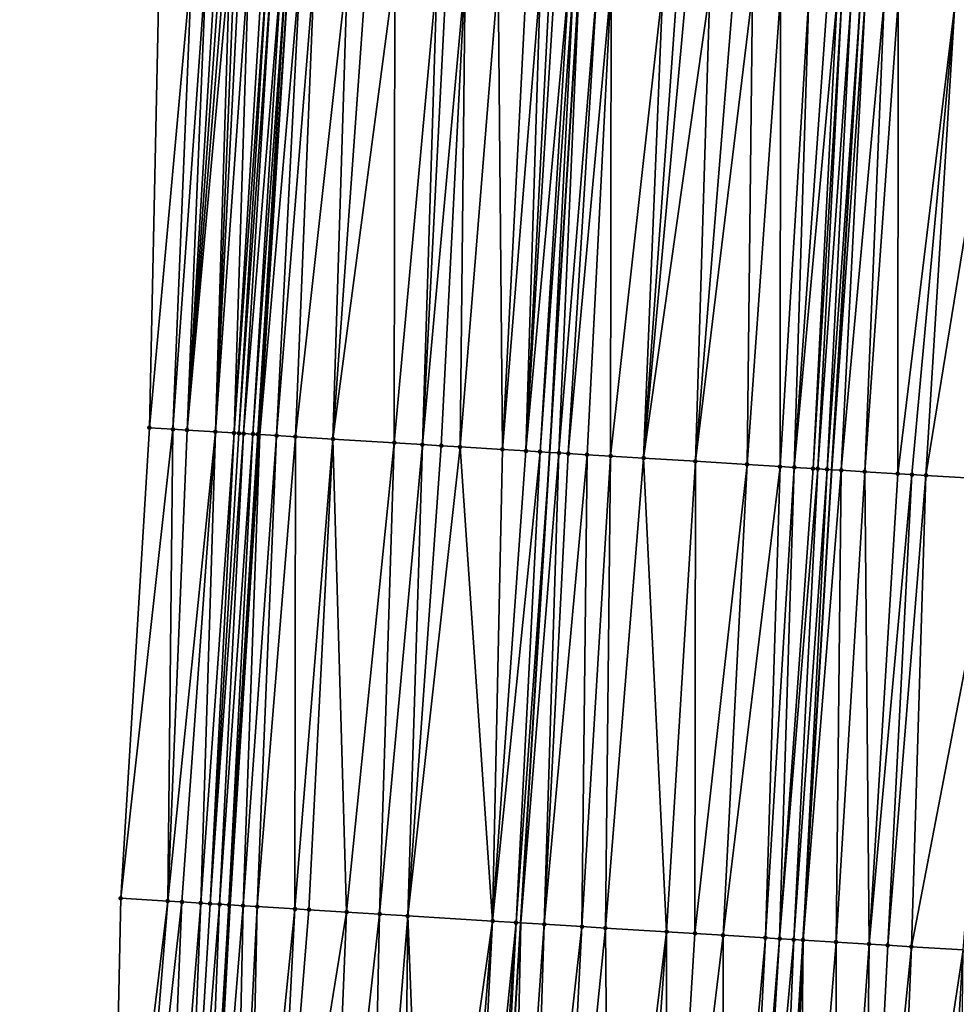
# Model space of a CAD drawing. Header units: feet. Extents: x 2004186 to 2014793, y 836912 to 864902.
# Tile 231 of 256: x 2010611 to 2010651, y 844042 to 844083. Entities that reach past the tile are written whole.
import ezdxf

# ---------------------------------------------------------------- set-up
doc = ezdxf.new("R2010")
doc.units = ezdxf.units.FT
doc.header["$LTSCALE"] = 100
doc.header["$MEASUREMENT"] = 0
for name, color, linetype, lineweight in [('EP_Travel Lane', 5, 'Continuous', 40), ('GPL_Skip Line', 2, 'Continuous', 40), ('Road Shots', 4, 'Continuous', 200), ('Road X-Section', 30, 'Continuous', 13)]:
    doc.layers.add(name, color=color, linetype=linetype, lineweight=lineweight)
doc.layers.add('I-77 SB_MM21-27-Surface-Border', color=7, linetype='Continuous')
doc.layers.add('I-77 SB_MM21-27-Surface-TIN', color=7, linetype='Continuous')

msp = doc.modelspace()

# ---------------------------------------------------------------- linework, layer by layer
at = {"layer": 'EP_Travel Lane'}
msp.add_polyline3d([(2010614.904500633, 843966.0543007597, 401.6235736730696), (2010616.145713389, 843986.0081646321, 401.9860260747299), (2010617.386939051, 844005.9622359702, 402.3611542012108), (2010618.628224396, 844025.9172667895, 402.737734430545), (2010619.872743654, 844045.870522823, 403.1127317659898), (2010621.121326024, 844065.8267363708, 403.4966030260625), (2010622.370327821, 844085.7837246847, 403.8740494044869), (2010623.619357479, 844105.7411581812, 404.2405012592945), (2010624.868321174, 844125.6975377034, 404.615767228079), (2010626.117350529, 844145.6549663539, 404.9827181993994), (2010627.366334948, 844165.6116770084, 405.3658321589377), (2010628.61212678, 844185.5718463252, 405.757747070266), (2010629.850180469, 844205.533969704, 406.1132010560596), (2010631.083499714, 844225.4923127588, 406.4814113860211), (2010632.31677012, 844245.4498654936, 406.832610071), (2010633.550075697, 844265.4079873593, 407.2102862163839), (2010634.783125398, 844285.361968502, 407.6023876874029), (2010636.015940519, 844305.3121535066, 407.9706716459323), (2010637.249070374, 844325.2674317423, 408.3152917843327)], dxfattribs=at)
at = {"layer": 'GPL_Skip Line'}
for points in [[(2010627.274241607, 843965.2923059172, 401.8982961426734), (2010628.505201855, 843985.2460401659, 402.2769665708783), (2010629.73623234, 844005.2009129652, 402.6555117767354), (2010630.96732438, 844025.1567835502, 403.0256113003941), (2010632.199209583, 844045.1123416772, 403.3918096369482), (2010633.432175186, 844065.0701367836, 403.7634412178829), (2010634.665251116, 844085.0282555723, 404.1224744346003), (2010635.89831351, 844104.986155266, 404.5040587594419), (2010637.131339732, 844124.9434695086, 404.8971024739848), (2010638.364411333, 844144.9015182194, 405.2786122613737), (2010639.597460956, 844164.8592112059, 405.6549356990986), (2010640.828914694, 844184.8187866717, 406.0414565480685), (2010642.05649527, 844204.7796168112, 406.3912374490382), (2010643.281691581, 844224.7384698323, 406.7578946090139), (2010644.506856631, 844244.6968136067, 407.1187444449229), (2010645.732096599, 844264.6563778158, 407.4383059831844), (2010646.957012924, 844284.6106697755, 407.8081529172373), (2010648.181700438, 844304.5612343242, 408.1973551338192), (2010649.406690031, 844324.5167198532, 408.5605072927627)], [(2010639.284973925, 843964.5542868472, 402.0628003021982), (2010640.506099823, 843984.5081596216, 402.4516861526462), (2010641.727304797, 844004.4633245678, 402.8542242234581), (2010642.948607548, 844024.4200872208, 403.2120461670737), (2010644.168797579, 844044.3774777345, 403.5907791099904), (2010645.387770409, 844064.3367972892, 403.9435819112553), (2010646.606563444, 844084.2952716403, 404.3233974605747), (2010647.825361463, 844104.2538276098, 404.707190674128), (2010649.044150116, 844124.2122302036, 405.1005105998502), (2010650.262992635, 844144.1715148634, 405.4593968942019), (2010651.481775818, 844164.1298278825, 405.8449393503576), (2010652.701961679, 844184.088550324, 406.2295298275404), (2010653.925345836, 844204.0475649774, 406.5820671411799), (2010655.150527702, 844224.0061826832, 406.9610314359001), (2010656.375721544, 844243.9649954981, 407.3136012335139), (2010657.600954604, 844263.9244471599, 407.6390408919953), (2010658.825855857, 844283.8784935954, 407.993448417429), (2010660.050557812, 844303.829293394, 408.3825371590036), (2010661.275551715, 844323.7848491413, 408.7435987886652)]]:
    msp.add_polyline3d(points, dxfattribs=at)
at = {"layer": 'I-77 SB_MM21-27-Surface-Border', "color": 3, "linetype": 'ByBlock', "lineweight": -2}
msp.add_polyline3d([(2010610.938647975, 843966.2995420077, 401.4839026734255), (2010611.960237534, 843986.2671053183, 401.8444700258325), (2010613.979923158, 844006.1729871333, 402.2423892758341), (2010614.80194482, 844026.1537252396, 402.6142527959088), (2010615.223473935, 844046.1574731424, 402.9557398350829), (2010616.442370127, 844066.1155402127, 403.3262718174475), (2010616.862716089, 844086.1238485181, 403.6718958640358), (2010618.0815486, 844106.0829693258, 404.0551271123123), (2010619.100689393, 844126.053239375, 404.4271268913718), (2010620.319515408, 844146.0122537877, 404.810709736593), (2010621.538323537, 844165.9709753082, 405.1887415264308), (2010622.758753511, 844185.9336617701, 405.5679001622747), (2010624.182054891, 844205.8851672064, 405.9342514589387), (2010625.80648948, 844225.819345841, 406.3115778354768), (2010627.830085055, 844245.7275909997, 406.6937347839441), (2010629.254887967, 844265.6739025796, 407.0753492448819), (2010629.681407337, 844285.6788400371, 407.411792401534), (2010633.301487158, 844305.4807496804, 407.8622279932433), (2010634.326885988, 844325.4490346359, 408.1915750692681)], dxfattribs=at)
at = {"layer": 'I-77 SB_MM21-27-Surface-TIN', "color": 128, "linetype": 'ByBlock', "lineweight": -2}
for points in [[(2010618.260054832, 844086.0375620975, 403.7228349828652), (2010616.862716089, 844086.1238485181, 403.6718958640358), (2010616.442370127, 844066.1155402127, 403.3262718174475)], [(2010618.260054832, 844086.0375620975, 403.7228349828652), (2010616.442370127, 844066.1155402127, 403.3262718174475), (2010617.440473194, 844066.0539719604, 403.3604664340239)], [(2010618.858913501, 844086.0005692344, 403.745359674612), (2010618.260054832, 844086.0375620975, 403.7228349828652), (2010617.440473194, 844066.0539719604, 403.3604664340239)], [(2010618.858913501, 844086.0005692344, 403.745359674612), (2010617.440473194, 844066.0539719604, 403.3604664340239), (2010618.039336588, 844066.0170564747, 403.3795680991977)], [(2010619.258152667, 844085.9759081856, 403.7603301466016), (2010618.858913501, 844086.0005692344, 403.745359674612), (2010618.039336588, 844066.0170564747, 403.3795680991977)], [(2010619.457770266, 844085.9635451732, 403.7695530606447), (2010619.258152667, 844085.9759081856, 403.7603301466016), (2010618.039336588, 844066.0170564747, 403.3795680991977)], [(2010619.657391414, 844085.9512402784, 403.7756674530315), (2010619.457770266, 844085.9635451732, 403.7695530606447), (2010618.039336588, 844066.0170564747, 403.3795680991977)], [(2010619.857017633, 844085.9390184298, 403.777339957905), (2010619.657391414, 844085.9512402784, 403.7756674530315), (2010618.039336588, 844066.0170564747, 403.3795680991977)], [(2010619.857017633, 844085.9390184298, 403.777339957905), (2010618.039336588, 844066.0170564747, 403.3795680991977), (2010619.237047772, 844065.9429699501, 403.4319722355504)], [(2010620.056640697, 844085.9267449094, 403.7817762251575), (2010619.857017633, 844085.9390184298, 403.777339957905), (2010619.237047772, 844065.9429699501, 403.4319722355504)], [(2010620.256259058, 844085.9143943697, 403.7903320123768), (2010620.056640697, 844085.9267449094, 403.7817762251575), (2010619.237047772, 844065.9429699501, 403.4319722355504)], [(2010620.655488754, 844085.8895782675, 403.8135958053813), (2010620.256259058, 844085.9143943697, 403.7903320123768), (2010619.237047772, 844065.9429699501, 403.4319722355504)], [(2010620.655488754, 844085.8895782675, 403.8135958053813), (2010619.237047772, 844065.9429699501, 403.4319722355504), (2010620.035519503, 844065.893539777, 403.4690842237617)], [(2010621.254327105, 844085.8522526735, 403.853917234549), (2010620.655488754, 844085.8895782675, 403.8135958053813), (2010620.035519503, 844065.893539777, 403.4690842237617)], [(2010621.453943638, 844085.8398722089, 403.8640736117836), (2010621.254327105, 844085.8522526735, 403.853917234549), (2010620.035519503, 844065.893539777, 403.4690842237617)], [(2010621.453943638, 844085.8398722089, 403.8640736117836), (2010620.035519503, 844065.893539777, 403.4690842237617), (2010620.235139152, 844065.8812103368, 403.4768005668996)], [(2010621.653567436, 844085.8276107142, 403.8678666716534), (2010621.453943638, 844085.8398722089, 403.8640736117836), (2010620.235139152, 844065.8812103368, 403.4768005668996)], [(2010621.653567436, 844085.8276107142, 403.8678666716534), (2010620.235139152, 844065.8812103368, 403.4768005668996), (2010620.434761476, 844065.8689246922, 403.4820832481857)], [(2010622.052828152, 844085.8033025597, 403.8639619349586), (2010621.653567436, 844085.8276107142, 403.8678666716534), (2010620.434761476, 844065.8689246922, 403.4820832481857)], [(2010622.052828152, 844085.8033025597, 403.8639619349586), (2010620.434761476, 844065.8689246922, 403.4820832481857), (2010620.834011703, 844065.8444447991, 403.4875698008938)], [(2010622.252450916, 844085.7910241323, 403.8686606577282), (2010622.052828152, 844085.8033025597, 403.8639619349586), (2010620.834011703, 844065.8444447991, 403.4875698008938)], [(2010622.252450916, 844085.7910241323, 403.8686606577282), (2010620.834011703, 844065.8444447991, 403.4875698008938), (2010621.033633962, 844065.8321580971, 403.4929112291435)], [(2010622.252450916, 844085.7910241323, 403.8686606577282), (2010621.033633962, 844065.8321580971, 403.4929112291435), (2010622.370327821, 844085.7837246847, 403.8740494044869)], [(2010621.033633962, 844065.8321580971, 403.4929112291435), (2010621.121326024, 844065.8267363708, 403.4966030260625), (2010622.370327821, 844085.7837246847, 403.8740494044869)], [(2010622.851304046, 844085.7539405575, 403.8960372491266), (2010622.370327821, 844085.7837246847, 403.8740494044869), (2010621.121326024, 844065.8267363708, 403.4966030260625)], [(2010622.851304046, 844085.7539405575, 403.8960372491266), (2010621.121326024, 844065.8267363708, 403.4966030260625), (2010621.832109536, 844065.7827908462, 403.5265266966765)], [(2010623.450167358, 844085.7170237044, 403.9144964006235), (2010622.851304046, 844085.7539405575, 403.8960372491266), (2010621.832109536, 844065.7827908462, 403.5265266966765)], [(2010623.450167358, 844085.7170237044, 403.9144964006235), (2010621.832109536, 844065.7827908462, 403.5265266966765), (2010622.630595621, 844065.7335957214, 403.5505773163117)], [(2010624.847530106, 844085.6311303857, 403.944409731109), (2010623.450167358, 844085.7170237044, 403.9144964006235), (2010622.630595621, 844065.7335957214, 403.5505773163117)], [(2010624.847530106, 844085.6311303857, 403.944409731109), (2010622.630595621, 844065.7335957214, 403.5505773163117), (2010624.227582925, 844065.6354532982, 403.5849071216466)], [(2010625.646024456, 844085.5820706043, 403.9603201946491), (2010624.847530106, 844085.6311303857, 403.944409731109), (2010624.227582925, 844065.6354532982, 403.5849071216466)], [(2010626.843769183, 844085.5085333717, 403.9813810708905), (2010625.646024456, 844085.5820706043, 403.9603201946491), (2010624.227582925, 844065.6354532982, 403.5849071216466)], [(2010626.843769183, 844085.5085333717, 403.9813810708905), (2010624.227582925, 844065.6354532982, 403.5849071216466), (2010626.822700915, 844065.4761949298, 403.6282973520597)], [(2010628.640384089, 844085.3981917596, 404.0148852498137), (2010626.843769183, 844085.5085333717, 403.9813810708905), (2010626.822700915, 844065.4761949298, 403.6282973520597)], [(2010628.640384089, 844085.3981917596, 404.0148852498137), (2010626.822700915, 844065.4761949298, 403.6282973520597), (2010628.020446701, 844065.40267504, 403.6492142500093)], [(2010629.039635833, 844085.3737366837, 404.0188388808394), (2010628.640384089, 844085.3981917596, 404.0148852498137), (2010628.020446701, 844065.40267504, 403.6492142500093)], [(2010629.838132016, 844085.3247069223, 404.0331436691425), (2010629.039635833, 844085.3737366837, 404.0188388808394), (2010628.020446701, 844065.40267504, 403.6492142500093)], [(2010629.838132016, 844085.3247069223, 404.0331436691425), (2010628.020446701, 844065.40267504, 403.6492142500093), (2010628.818940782, 844065.3536108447, 403.6659892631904)], [(2010629.838132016, 844085.3247069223, 404.0331436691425), (2010628.818940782, 844065.3536108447, 403.6659892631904), (2010629.617430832, 844065.3044806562, 403.6864314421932)], [(2010631.235491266, 844085.2387563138, 404.0661212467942), (2010629.838132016, 844085.3247069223, 404.0331436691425), (2010629.617430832, 844065.3044806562, 403.6864314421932)], [(2010631.235491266, 844085.2387563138, 404.0661212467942), (2010629.617430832, 844065.3044806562, 403.6864314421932), (2010631.414047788, 844065.1941726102, 403.7193744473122)], [(2010632.433233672, 844085.1651810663, 404.0892154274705), (2010631.235491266, 844085.2387563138, 404.0661212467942), (2010631.414047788, 844065.1941726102, 403.7193744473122)], [(2010633.032100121, 844085.1283155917, 404.104926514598), (2010632.433233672, 844085.1651810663, 404.0892154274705), (2010631.414047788, 844065.1941726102, 403.7193744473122)], [(2010633.032100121, 844085.1283155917, 404.104926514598), (2010631.414047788, 844065.1941726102, 403.7193744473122), (2010632.412162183, 844065.1327898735, 403.7432601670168)], [(2010633.431346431, 844085.1037715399, 404.1136391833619), (2010633.032100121, 844085.1283155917, 404.104926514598), (2010632.412162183, 844065.1327898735, 403.7432601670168)], [(2010633.630972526, 844085.0915476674, 404.1154199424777), (2010633.431346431, 844085.1037715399, 404.1136391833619), (2010632.412162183, 844065.1327898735, 403.7432601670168)], [(2010634.229859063, 844085.0550111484, 404.1135362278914), (2010633.630972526, 844085.0915476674, 404.1154199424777), (2010632.412162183, 844065.1327898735, 403.7432601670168)], [(2010634.229859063, 844085.0550111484, 404.1135362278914), (2010632.412162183, 844065.1327898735, 403.7432601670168), (2010633.01103554, 844065.096037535, 403.7532959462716)], [(2010634.429485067, 844085.0427857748, 404.1153972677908), (2010634.229859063, 844085.0550111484, 404.1135362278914), (2010633.01103554, 844065.096037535, 403.7532959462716)], [(2010634.429485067, 844085.0427857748, 404.1153972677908), (2010633.01103554, 844065.096037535, 403.7532959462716), (2010633.432175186, 844065.0701367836, 403.7634412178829)], [(2010634.429485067, 844085.0427857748, 404.1153972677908), (2010633.432175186, 844065.0701367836, 403.7634412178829), (2010634.665251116, 844085.0282555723, 404.1224744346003)], [(2010633.809526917, 844065.0469290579, 403.7725316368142), (2010634.665251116, 844085.0282555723, 404.1224744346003), (2010633.432175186, 844065.0701367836, 403.7634412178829)], [(2010635.427591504, 844084.9812727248, 404.1453581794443), (2010634.665251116, 844085.0282555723, 404.1224744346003), (2010633.809526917, 844065.0469290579, 403.7725316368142)], [(2010635.427591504, 844084.9812727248, 404.1453581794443), (2010633.809526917, 844065.0469290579, 403.7725316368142), (2010634.208770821, 844065.0223456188, 403.7837721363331)], [(2010636.02646344, 844084.9444971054, 404.1562631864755), (2010635.427591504, 844084.9812727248, 404.1453581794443), (2010634.208770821, 844065.0223456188, 403.7837721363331)], [(2010636.02646344, 844084.9444971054, 404.1562631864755), (2010634.208770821, 844065.0223456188, 403.7837721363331), (2010635.007268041, 844064.9733328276, 403.7976906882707)], [(2010636.02646344, 844084.9444971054, 404.1562631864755), (2010635.007268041, 844064.9733328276, 403.7976906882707), (2010636.005398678, 844064.912216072, 403.8067961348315)], [(2010638.222336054, 844084.809798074, 404.1884976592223), (2010636.02646344, 844084.9444971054, 404.1562631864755), (2010636.005398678, 844064.912216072, 403.8067961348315)], [(2010638.222336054, 844084.809798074, 404.1884976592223), (2010636.005398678, 844064.912216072, 403.8067961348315), (2010637.402769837, 844064.8264604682, 403.8302211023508)], [(2010638.821206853, 844084.7730038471, 404.2003979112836), (2010638.222336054, 844084.809798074, 404.1884976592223), (2010637.402769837, 844064.8264604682, 403.8302211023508)], [(2010639.220456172, 844084.748509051, 404.2064760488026), (2010638.821206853, 844084.7730038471, 404.2003979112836), (2010637.402769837, 844064.8264604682, 403.8302211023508)], [(2010640.218573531, 844084.6871748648, 404.2268700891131), (2010639.220456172, 844084.748509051, 404.2064760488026), (2010637.402769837, 844064.8264604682, 403.8302211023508)], [(2010640.218573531, 844084.6871748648, 404.2268700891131), (2010637.402769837, 844064.8264604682, 403.8302211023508), (2010639.598641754, 844064.6917500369, 403.8643436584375)], [(2010641.216695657, 844084.6259187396, 404.2430888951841), (2010640.218573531, 844084.6871748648, 404.2268700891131), (2010639.598641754, 844064.6917500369, 403.8643436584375)], [(2010642.015194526, 844084.5769329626, 404.2550410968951), (2010641.216695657, 844084.6259187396, 404.2430888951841), (2010639.598641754, 844064.6917500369, 403.8643436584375)], [(2010642.015194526, 844084.5769329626, 404.2550410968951), (2010639.598641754, 844064.6917500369, 403.8643436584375), (2010641.794509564, 844064.5569723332, 403.9022044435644)], [(2010643.212939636, 844084.5034019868, 404.2757673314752), (2010642.015194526, 844084.5769329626, 404.2550410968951), (2010641.794509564, 844064.5569723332, 403.9022044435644)], [(2010643.212939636, 844084.5034019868, 404.2757673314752), (2010641.794509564, 844064.5569723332, 403.9022044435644), (2010643.191877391, 844064.471162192, 403.9286599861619)], [(2010644.410677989, 844084.4297603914, 404.3024102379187), (2010643.212939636, 844084.5034019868, 404.2757673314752), (2010643.191877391, 844064.471162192, 403.9286599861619)], [(2010644.410677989, 844084.4297603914, 404.3024102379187), (2010643.191877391, 844064.471162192, 403.9286599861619), (2010643.790747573, 844064.4343578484, 403.941585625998)], [(2010645.209175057, 844084.3807451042, 404.3159408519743), (2010644.410677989, 844084.4297603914, 404.3024102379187), (2010643.790747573, 844064.4343578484, 403.941585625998)], [(2010645.608426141, 844084.3562792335, 404.3204718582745), (2010645.209175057, 844084.3807451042, 404.3159408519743), (2010643.790747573, 844064.4343578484, 403.941585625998)], [(2010645.608426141, 844084.3562792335, 404.3204718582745), (2010643.790747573, 844064.4343578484, 403.941585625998), (2010644.589250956, 844064.3854459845, 403.9498957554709)], [(2010645.808049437, 844084.3440095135, 404.3247048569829), (2010645.608426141, 844084.3562792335, 404.3204718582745), (2010644.589250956, 844064.3854459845, 403.9498957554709)], [(2010645.808049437, 844084.3440095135, 404.3247048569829), (2010644.589250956, 844064.3854459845, 403.9498957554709), (2010644.788879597, 844064.3732637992, 403.9494293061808)], [(2010646.207304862, 844084.3196147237, 404.3254339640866), (2010645.808049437, 844084.3440095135, 404.3247048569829), (2010644.788879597, 844064.3732637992, 403.9494293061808)], [(2010646.207304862, 844084.3196147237, 404.3254339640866), (2010644.788879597, 844064.3732637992, 403.9494293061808), (2010645.188142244, 844064.3489872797, 403.9436146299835)], [(2010646.207304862, 844084.3196147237, 404.3254339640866), (2010645.188142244, 844064.3489872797, 403.9436146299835), (2010646.606563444, 844084.2952716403, 404.3233974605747)], [(2010645.188142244, 844064.3489872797, 403.9436146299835), (2010645.387770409, 844064.3367972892, 403.9435819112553), (2010646.606563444, 844084.2952716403, 404.3233974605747)], [(2010646.806190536, 844084.2830640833, 404.3243055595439), (2010646.606563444, 844084.2952716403, 404.3233974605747), (2010645.387770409, 844064.3367972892, 403.9435819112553)], [(2010646.806190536, 844084.2830640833, 404.3243055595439), (2010645.387770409, 844064.3367972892, 403.9435819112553), (2010645.787026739, 844064.3124173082, 403.9435164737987)], [(2010647.604711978, 844084.2344479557, 404.3164863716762), (2010646.806190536, 844084.2830640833, 404.3243055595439), (2010645.787026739, 844064.3124173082, 403.9435164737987)], [(2010647.604711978, 844084.2344479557, 404.3164863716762), (2010645.787026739, 844064.3124173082, 403.9435164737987), (2010646.785180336, 844064.2516765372, 403.9317288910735)], [(2010648.203610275, 844084.1981040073, 404.3043026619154), (2010647.604711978, 844084.2344479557, 404.3164863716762), (2010646.785180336, 844064.2516765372, 403.9317288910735)], [(2010648.203610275, 844084.1981040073, 404.3043026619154), (2010646.785180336, 844064.2516765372, 403.9317288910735), (2010648.182598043, 844064.1666831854, 403.9127963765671)], [(2010650.599183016, 844084.0523934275, 404.2734744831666), (2010648.203610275, 844084.1981040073, 404.3043026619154), (2010648.182598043, 844064.1666831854, 403.9127963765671)], [(2010650.599183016, 844084.0523934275, 404.2734744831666), (2010648.182598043, 844064.1666831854, 403.9127963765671), (2010648.781494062, 844064.1303019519, 403.9022102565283)], [(2010650.599183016, 844084.0523934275, 404.2734744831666), (2010648.781494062, 844064.1303019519, 403.9022102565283), (2010649.380385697, 844064.093848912, 403.8956143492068)], [(2010652.595479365, 844083.9307342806, 404.2602822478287), (2010650.599183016, 844084.0523934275, 404.2734744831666), (2010649.380385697, 844064.093848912, 403.8956143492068)], [(2010652.595479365, 844083.9307342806, 404.2602822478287), (2010649.380385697, 844064.093848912, 403.8956143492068), (2010652.57446337, 844063.8992518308, 403.8704867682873)], [(2010617.440473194, 844066.0539719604, 403.3604664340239), (2010616.442370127, 844066.1155402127, 403.3262718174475), (2010615.223473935, 844046.1574731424, 402.9557398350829)], [(2010617.440473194, 844066.0539719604, 403.3604664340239), (2010615.223473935, 844046.1574731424, 402.9557398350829), (2010617.2196783, 844046.0343079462, 403.0210675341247)], [(2010618.039336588, 844066.0170564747, 403.3795680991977), (2010617.440473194, 844066.0539719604, 403.3604664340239), (2010617.2196783, 844046.0343079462, 403.0210675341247)], [(2010619.237047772, 844065.9429699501, 403.4319722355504), (2010618.039336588, 844066.0170564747, 403.3795680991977), (2010617.2196783, 844046.0343079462, 403.0210675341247)], [(2010619.237047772, 844065.9429699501, 403.4319722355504), (2010617.2196783, 844046.0343079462, 403.0210675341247), (2010617.818534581, 844045.9972760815, 403.0450213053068)], [(2010619.237047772, 844065.9429699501, 403.4319722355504), (2010617.818534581, 844045.9972760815, 403.0450213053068), (2010618.617004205, 844045.9478115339, 403.081654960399)], [(2010620.035519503, 844065.893539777, 403.4690842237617), (2010619.237047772, 844065.9429699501, 403.4319722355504), (2010618.617004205, 844045.9478115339, 403.081654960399)], [(2010620.035519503, 844065.893539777, 403.4690842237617), (2010618.617004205, 844045.9478115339, 403.081654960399), (2010619.016243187, 844045.9231475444, 403.0963583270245)], [(2010620.235139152, 844065.8812103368, 403.4768005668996), (2010620.035519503, 844065.893539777, 403.4690842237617), (2010619.016243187, 844045.9231475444, 403.0963583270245)], [(2010620.434761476, 844065.8689246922, 403.4820832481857), (2010620.235139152, 844065.8812103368, 403.4768005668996), (2010619.016243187, 844045.9231475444, 403.0963583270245)], [(2010620.434761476, 844065.8689246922, 403.4820832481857), (2010619.016243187, 844045.9231475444, 403.0963583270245), (2010619.415490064, 844045.8986128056, 403.1042220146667)], [(2010620.834011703, 844065.8444447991, 403.4875698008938), (2010620.434761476, 844065.8689246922, 403.4820832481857), (2010619.415490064, 844045.8986128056, 403.1042220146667)], [(2010620.834011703, 844065.8444447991, 403.4875698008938), (2010619.415490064, 844045.8986128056, 403.1042220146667), (2010619.814738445, 844045.8741026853, 403.1107829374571)], [(2010621.033633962, 844065.8321580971, 403.4929112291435), (2010620.834011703, 844065.8444447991, 403.4875698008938), (2010619.814738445, 844045.8741026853, 403.1107829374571)], [(2010621.033633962, 844065.8321580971, 403.4929112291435), (2010619.814738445, 844045.8741026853, 403.1107829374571), (2010619.872743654, 844045.870522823, 403.1127317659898)], [(2010621.033633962, 844065.8321580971, 403.4929112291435), (2010619.872743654, 844045.870522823, 403.1127317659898), (2010621.121326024, 844065.8267363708, 403.4966030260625)], [(2010620.413599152, 844045.837143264, 403.130903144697), (2010621.121326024, 844065.8267363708, 403.4966030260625), (2010619.872743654, 844045.870522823, 403.1127317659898)], [(2010621.832109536, 844065.7827908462, 403.5265266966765), (2010621.121326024, 844065.8267363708, 403.4966030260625), (2010620.413599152, 844045.837143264, 403.130903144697)], [(2010621.832109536, 844065.7827908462, 403.5265266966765), (2010620.413599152, 844045.837143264, 403.130903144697), (2010621.0124601, 844045.800187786, 403.1508146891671)], [(2010622.630595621, 844065.7335957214, 403.5505773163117), (2010621.832109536, 844065.7827908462, 403.5265266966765), (2010621.0124601, 844045.800187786, 403.1508146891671)], [(2010622.630595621, 844065.7335957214, 403.5505773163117), (2010621.0124601, 844045.800187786, 403.1508146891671), (2010622.609434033, 844045.7018265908, 403.1940299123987)], [(2010624.227582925, 844065.6354532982, 403.5849071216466), (2010622.630595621, 844065.7335957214, 403.5505773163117), (2010622.609434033, 844045.7018265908, 403.1940299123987)], [(2010624.227582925, 844065.6354532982, 403.5849071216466), (2010622.609434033, 844045.7018265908, 403.1940299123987), (2010623.208303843, 844045.6650162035, 403.2062635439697)], [(2010624.227582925, 844065.6354532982, 403.5849071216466), (2010623.208303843, 844045.6650162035, 403.2062635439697), (2010624.805296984, 844045.566969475, 403.2328378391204)], [(2010626.822700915, 844065.4761949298, 403.6282973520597), (2010624.227582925, 844065.6354532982, 403.5849071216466), (2010624.805296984, 844045.566969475, 403.2328378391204)], [(2010626.822700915, 844065.4761949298, 403.6282973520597), (2010624.805296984, 844045.566969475, 403.2328378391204), (2010626.202660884, 844045.4810951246, 403.2605070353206)], [(2010628.020446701, 844065.40267504, 403.6492142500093), (2010626.822700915, 844065.4761949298, 403.6282973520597), (2010626.202660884, 844045.4810951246, 403.2605070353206)], [(2010628.020446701, 844065.40267504, 403.6492142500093), (2010626.202660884, 844045.4810951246, 403.2605070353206), (2010627.400405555, 844045.4075570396, 403.2805985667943)], [(2010628.818940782, 844065.3536108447, 403.6659892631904), (2010628.020446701, 844065.40267504, 403.6492142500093), (2010627.400405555, 844045.4075570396, 403.2805985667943)], [(2010629.617430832, 844065.3044806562, 403.6864314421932), (2010628.818940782, 844065.3536108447, 403.6659892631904), (2010627.400405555, 844045.4075570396, 403.2805985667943)], [(2010629.617430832, 844065.3044806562, 403.6864314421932), (2010627.400405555, 844045.4075570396, 403.2805985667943), (2010630.993606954, 844045.1864088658, 403.369126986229)], [(2010631.414047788, 844065.1941726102, 403.7193744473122), (2010629.617430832, 844065.3044806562, 403.6864314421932), (2010630.993606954, 844045.1864088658, 403.369126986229)], [(2010632.412162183, 844065.1327898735, 403.7432601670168), (2010631.414047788, 844065.1941726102, 403.7193744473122), (2010630.993606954, 844045.1864088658, 403.369126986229)], [(2010633.01103554, 844065.096037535, 403.7532959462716), (2010632.412162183, 844065.1327898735, 403.7432601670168), (2010630.993606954, 844045.1864088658, 403.369126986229)], [(2010633.01103554, 844065.096037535, 403.7532959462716), (2010630.993606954, 844045.1864088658, 403.369126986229), (2010631.991727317, 844045.1251239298, 403.3860391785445)], [(2010633.01103554, 844065.096037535, 403.7532959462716), (2010631.991727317, 844045.1251239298, 403.3860391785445), (2010633.432175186, 844065.0701367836, 403.7634412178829)], [(2010631.991727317, 844045.1251239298, 403.3860391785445), (2010632.199209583, 844045.1123416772, 403.3918096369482), (2010633.432175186, 844065.0701367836, 403.7634412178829)], [(2010633.809526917, 844065.0469290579, 403.7725316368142), (2010633.432175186, 844065.0701367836, 403.7634412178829), (2010632.199209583, 844045.1123416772, 403.3918096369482)], [(2010633.809526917, 844065.0469290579, 403.7725316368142), (2010632.199209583, 844045.1123416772, 403.3918096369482), (2010633.189456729, 844045.0513360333, 403.4193502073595)], [(2010634.208770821, 844065.0223456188, 403.7837721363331), (2010633.809526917, 844065.0469290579, 403.7725316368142), (2010633.189456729, 844045.0513360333, 403.4193502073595)], [(2010635.007268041, 844064.9733328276, 403.7976906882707), (2010634.208770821, 844065.0223456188, 403.7837721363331), (2010633.189456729, 844045.0513360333, 403.4193502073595)], [(2010635.007268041, 844064.9733328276, 403.7976906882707), (2010633.189456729, 844045.0513360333, 403.4193502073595), (2010634.786448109, 844044.9532604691, 403.4474504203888)], [(2010636.005398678, 844064.912216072, 403.8067961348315), (2010635.007268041, 844064.9733328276, 403.7976906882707), (2010634.786448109, 844044.9532604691, 403.4474504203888)], [(2010636.005398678, 844064.912216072, 403.8067961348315), (2010634.786448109, 844044.9532604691, 403.4474504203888), (2010635.784567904, 844044.8919662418, 403.4648542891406)], [(2010637.402769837, 844064.8264604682, 403.8302211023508), (2010636.005398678, 844064.912216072, 403.8067961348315), (2010635.784567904, 844044.8919662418, 403.4648542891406)], [(2010637.402769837, 844064.8264604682, 403.8302211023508), (2010635.784567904, 844044.8919662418, 403.4648542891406), (2010638.379679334, 844044.7326006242, 403.5101375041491)], [(2010639.598641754, 844064.6917500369, 403.8643436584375), (2010637.402769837, 844064.8264604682, 403.8302211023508), (2010638.379679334, 844044.7326006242, 403.5101375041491)], [(2010639.598641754, 844064.6917500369, 403.8643436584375), (2010638.379679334, 844044.7326006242, 403.5101375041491), (2010639.577428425, 844044.6591349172, 403.5263989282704)], [(2010641.794509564, 844064.5569723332, 403.9022044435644), (2010639.598641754, 844064.6917500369, 403.8643436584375), (2010639.577428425, 844044.6591349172, 403.5263989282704)], [(2010641.794509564, 844064.5569723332, 403.9022044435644), (2010639.577428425, 844044.6591349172, 403.5263989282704), (2010640.775173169, 844044.5855980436, 403.5464263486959)], [(2010643.191877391, 844064.471162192, 403.9286599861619), (2010641.794509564, 844064.5569723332, 403.9022044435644), (2010640.775173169, 844044.5855980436, 403.5464263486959)], [(2010643.191877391, 844064.471162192, 403.9286599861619), (2010640.775173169, 844044.5855980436, 403.5464263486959), (2010642.571782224, 844044.4751607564, 403.5834513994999)], [(2010643.790747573, 844064.4343578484, 403.941585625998), (2010643.191877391, 844064.471162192, 403.9286599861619), (2010642.571782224, 844044.4751607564, 403.5834513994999)], [(2010643.790747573, 844064.4343578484, 403.941585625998), (2010642.571782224, 844044.4751607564, 403.5834513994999), (2010643.170656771, 844044.4384279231, 403.5915810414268)], [(2010644.589250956, 844064.3854459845, 403.9498957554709), (2010643.790747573, 844064.4343578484, 403.941585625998), (2010643.170656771, 844044.4384279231, 403.5915810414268)], [(2010644.788879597, 844064.3732637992, 403.9494293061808), (2010644.589250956, 844064.3854459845, 403.9498957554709), (2010643.170656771, 844044.4384279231, 403.5915810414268)], [(2010644.788879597, 844064.3732637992, 403.9494293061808), (2010643.170656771, 844044.4384279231, 403.5915810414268), (2010643.769537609, 844044.4017980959, 403.5942598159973)], [(2010645.188142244, 844064.3489872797, 403.9436146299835), (2010644.788879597, 844064.3732637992, 403.9494293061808), (2010643.769537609, 844044.4017980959, 403.5942598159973)], [(2010645.188142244, 844064.3489872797, 403.9436146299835), (2010643.769537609, 844044.4017980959, 403.5942598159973), (2010644.168797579, 844044.3774777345, 403.5907791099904)], [(2010645.188142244, 844064.3489872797, 403.9436146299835), (2010644.168797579, 844044.3774777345, 403.5907791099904), (2010645.387770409, 844064.3367972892, 403.9435819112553)], [(2010645.787026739, 844064.3124173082, 403.9435164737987), (2010645.387770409, 844064.3367972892, 403.9435819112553), (2010644.168797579, 844044.3774777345, 403.5907791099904)], [(2010645.787026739, 844064.3124173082, 403.9435164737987), (2010644.168797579, 844044.3774777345, 403.5907791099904), (2010645.566217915, 844044.2925273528, 403.5695537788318)], [(2010646.785180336, 844064.2516765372, 403.9317288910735), (2010645.787026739, 844064.3124173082, 403.9435164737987), (2010645.566217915, 844044.2925273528, 403.5695537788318)], [(2010646.785180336, 844064.2516765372, 403.9317288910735), (2010645.566217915, 844044.2925273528, 403.5695537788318), (2010646.96364346, 844044.2076622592, 403.5438151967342)], [(2010648.182598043, 844064.1666831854, 403.9127963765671), (2010646.785180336, 844064.2516765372, 403.9317288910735), (2010646.96364346, 844044.2076622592, 403.5438151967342)], [(2010648.781494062, 844064.1303019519, 403.9022102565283), (2010648.182598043, 844064.1666831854, 403.9127963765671), (2010646.96364346, 844044.2076622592, 403.5438151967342)], [(2010648.781494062, 844064.1303019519, 403.9022102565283), (2010646.96364346, 844044.2076622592, 403.5438151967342), (2010647.762168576, 844044.1591062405, 403.5323713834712)], [(2010649.380385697, 844064.093848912, 403.8956143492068), (2010648.781494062, 844064.1303019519, 403.9022102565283), (2010647.762168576, 844044.1591062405, 403.5323713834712)], [(2010649.380385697, 844064.093848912, 403.8956143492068), (2010647.762168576, 844044.1591062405, 403.5323713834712), (2010648.760318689, 844044.0983083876, 403.5235081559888)], [(2010652.57446337, 844063.8992518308, 403.8704867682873), (2010649.380385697, 844064.093848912, 403.8956143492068), (2010648.760318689, 844044.0983083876, 403.5235081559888)], [(2010652.57446337, 844063.8992518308, 403.8704867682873), (2010648.760318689, 844044.0983083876, 403.5235081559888), (2010650.956247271, 844043.9645258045, 403.5054540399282)], [(2010617.2196783, 844046.0343079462, 403.0210675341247), (2010615.223473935, 844046.1574731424, 402.9557398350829), (2010614.80194482, 844026.1537252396, 402.6142527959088)], [(2010617.2196783, 844046.0343079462, 403.0210675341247), (2010614.80194482, 844026.1537252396, 402.6142527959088), (2010615.600420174, 844026.1043555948, 402.6413656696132)], [(2010617.818534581, 844045.9972760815, 403.0450213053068), (2010617.2196783, 844046.0343079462, 403.0210675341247), (2010615.600420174, 844026.1043555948, 402.6413656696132)], [(2010617.818534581, 844045.9972760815, 403.0450213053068), (2010615.600420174, 844026.1043555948, 402.6413656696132), (2010616.997745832, 844026.0178571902, 402.6942844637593)], [(2010618.617004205, 844045.9478115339, 403.081654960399), (2010617.818534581, 844045.9972760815, 403.0450213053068), (2010616.997745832, 844026.0178571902, 402.6942844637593)], [(2010618.617004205, 844045.9478115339, 403.081654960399), (2010616.997745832, 844026.0178571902, 402.6942844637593), (2010617.796225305, 844025.9685548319, 402.7177712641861)], [(2010619.016243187, 844045.9231475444, 403.0963583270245), (2010618.617004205, 844045.9478115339, 403.081654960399), (2010617.796225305, 844025.9685548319, 402.7177712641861)], [(2010619.415490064, 844045.8986128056, 403.1042220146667), (2010619.016243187, 844045.9231475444, 403.0963583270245), (2010617.796225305, 844025.9685548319, 402.7177712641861)], [(2010619.415490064, 844045.8986128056, 403.1042220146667), (2010617.796225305, 844025.9685548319, 402.7177712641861), (2010618.628224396, 844025.9172667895, 402.737734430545)], [(2010619.814738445, 844045.8741026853, 403.1107829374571), (2010619.415490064, 844045.8986128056, 403.1042220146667), (2010618.628224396, 844025.9172667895, 402.737734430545)], [(2010619.814738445, 844045.8741026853, 403.1107829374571), (2010618.628224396, 844025.9172667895, 402.737734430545), (2010619.872743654, 844045.870522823, 403.1127317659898)], [(2010618.794330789, 844025.907027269, 402.7417200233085), (2010619.872743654, 844045.870522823, 403.1127317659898), (2010618.628224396, 844025.9172667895, 402.737734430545)], [(2010620.413599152, 844045.837143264, 403.130903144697), (2010619.872743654, 844045.870522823, 403.1127317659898), (2010618.794330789, 844025.907027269, 402.7417200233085)], [(2010620.413599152, 844045.837143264, 403.130903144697), (2010618.794330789, 844025.907027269, 402.7417200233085), (2010619.992046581, 844025.833017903, 402.7799588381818)], [(2010621.0124601, 844045.800187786, 403.1508146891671), (2010620.413599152, 844045.837143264, 403.130903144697), (2010619.992046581, 844025.833017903, 402.7799588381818)], [(2010621.0124601, 844045.800187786, 403.1508146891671), (2010619.992046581, 844025.833017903, 402.7799588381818), (2010620.59091296, 844025.79615184, 402.7916079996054)], [(2010622.609434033, 844045.7018265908, 403.1940299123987), (2010621.0124601, 844045.800187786, 403.1508146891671), (2010620.59091296, 844025.79615184, 402.7916079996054)], [(2010622.609434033, 844045.7018265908, 403.1940299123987), (2010620.59091296, 844025.79615184, 402.7916079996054), (2010621.589026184, 844025.7347507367, 402.8087418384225)], [(2010623.208303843, 844045.6650162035, 403.2062635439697), (2010622.609434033, 844045.7018265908, 403.1940299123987), (2010621.589026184, 844025.7347507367, 402.8087418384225)], [(2010624.805296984, 844045.566969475, 403.2328378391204), (2010623.208303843, 844045.6650162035, 403.2062635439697), (2010621.589026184, 844025.7347507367, 402.8087418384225)], [(2010624.805296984, 844045.566969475, 403.2328378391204), (2010621.589026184, 844025.7347507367, 402.8087418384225), (2010623.984487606, 844025.5872195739, 402.858944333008)], [(2010626.202660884, 844045.4810951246, 403.2605070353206), (2010624.805296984, 844045.566969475, 403.2328378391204), (2010623.984487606, 844025.5872195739, 402.858944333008)], [(2010626.202660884, 844045.4810951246, 403.2605070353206), (2010623.984487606, 844025.5872195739, 402.858944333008), (2010625.781087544, 844025.4766344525, 402.8931876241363)], [(2010627.400405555, 844045.4075570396, 403.2805985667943), (2010626.202660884, 844045.4810951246, 403.2605070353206), (2010625.781087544, 844025.4766344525, 402.8931876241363)], [(2010627.400405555, 844045.4075570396, 403.2805985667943), (2010625.781087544, 844025.4766344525, 402.8931876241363), (2010627.178435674, 844025.3905032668, 402.9263169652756)], [(2010627.400405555, 844045.4075570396, 403.2805985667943), (2010627.178435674, 844025.3905032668, 402.9263169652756), (2010628.176543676, 844025.3290168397, 402.9480489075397)], [(2010630.993606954, 844045.1864088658, 403.369126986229), (2010627.400405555, 844045.4075570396, 403.2805985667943), (2010628.176543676, 844025.3290168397, 402.9480489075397)], [(2010630.993606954, 844045.1864088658, 403.369126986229), (2010628.176543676, 844025.3290168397, 402.9480489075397), (2010629.374259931, 844025.2550150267, 402.9858807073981)], [(2010630.993606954, 844045.1864088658, 403.369126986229), (2010629.374259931, 844025.2550150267, 402.9858807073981), (2010629.973118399, 844025.2180196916, 403.0044963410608)], [(2010631.991727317, 844045.1251239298, 403.3860391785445), (2010630.993606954, 844045.1864088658, 403.369126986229), (2010629.973118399, 844025.2180196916, 403.0044963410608)], [(2010631.991727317, 844045.1251239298, 403.3860391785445), (2010629.973118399, 844025.2180196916, 403.0044963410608), (2010630.571983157, 844025.1811271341, 403.0175733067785)], [(2010631.991727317, 844045.1251239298, 403.3860391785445), (2010630.571983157, 844025.1811271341, 403.0175733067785), (2010630.96732438, 844025.1567835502, 403.0256113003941)], [(2010631.991727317, 844045.1251239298, 403.3860391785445), (2010630.96732438, 844025.1567835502, 403.0256113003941), (2010632.199209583, 844045.1123416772, 403.3918096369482)], [(2010631.769714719, 844025.1073754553, 403.0419253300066), (2010632.199209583, 844045.1123416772, 403.3918096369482), (2010630.96732438, 844025.1567835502, 403.0256113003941)], [(2010633.189456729, 844045.0513360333, 403.4193502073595), (2010632.199209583, 844045.1123416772, 403.3918096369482), (2010631.769714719, 844025.1073754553, 403.0419253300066)], [(2010633.189456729, 844045.0513360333, 403.4193502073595), (2010631.769714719, 844025.1073754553, 403.0419253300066), (2010632.568204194, 844025.0582365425, 403.0566040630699)], [(2010634.786448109, 844044.9532604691, 403.4474504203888), (2010633.189456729, 844045.0513360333, 403.4193502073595), (2010632.568204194, 844025.0582365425, 403.0566040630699)], [(2010634.786448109, 844044.9532604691, 403.4474504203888), (2010632.568204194, 844025.0582365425, 403.0566040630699), (2010633.765946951, 844024.9846677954, 403.0710978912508)], [(2010635.784567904, 844044.8919662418, 403.4648542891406), (2010634.786448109, 844044.9532604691, 403.4474504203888), (2010633.765946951, 844024.9846677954, 403.0710978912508)], [(2010635.784567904, 844044.8919662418, 403.4648542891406), (2010633.765946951, 844024.9846677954, 403.0710978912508), (2010635.961794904, 844024.8495667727, 403.1097944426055)], [(2010638.379679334, 844044.7326006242, 403.5101375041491), (2010635.784567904, 844044.8919662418, 403.4648542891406), (2010635.961794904, 844024.8495667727, 403.1097944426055)], [(2010638.379679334, 844044.7326006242, 403.5101375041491), (2010635.961794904, 844024.8495667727, 403.1097944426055), (2010636.959906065, 844024.7881319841, 403.1287435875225)], [(2010638.379679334, 844044.7326006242, 403.5101375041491), (2010636.959906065, 844024.7881319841, 403.1287435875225), (2010638.357266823, 844024.7022071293, 403.150753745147)], [(2010639.577428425, 844044.6591349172, 403.5263989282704), (2010638.379679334, 844044.7326006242, 403.5101375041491), (2010638.357266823, 844024.7022071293, 403.150753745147)], [(2010640.775173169, 844044.5855980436, 403.5464263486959), (2010639.577428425, 844044.6591349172, 403.5263989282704), (2010638.357266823, 844024.7022071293, 403.150753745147)], [(2010640.775173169, 844044.5855980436, 403.5464263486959), (2010638.357266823, 844024.7022071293, 403.150753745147), (2010640.752732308, 844024.5547423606, 403.1973782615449)], [(2010642.571782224, 844044.4751607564, 403.5834513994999), (2010640.775173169, 844044.5855980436, 403.5464263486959), (2010640.752732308, 844024.5547423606, 403.1973782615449)], [(2010642.571782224, 844044.4751607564, 403.5834513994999), (2010640.752732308, 844024.5547423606, 403.1973782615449), (2010641.551218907, 844024.5055564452, 403.2145899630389)], [(2010643.170656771, 844044.4384279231, 403.5915810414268), (2010642.571782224, 844044.4751607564, 403.5834513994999), (2010641.551218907, 844024.5055564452, 403.2145899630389)], [(2010643.170656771, 844044.4384279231, 403.5915810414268), (2010641.551218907, 844024.5055564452, 403.2145899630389), (2010641.950468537, 844024.4810669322, 403.2176211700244)], [(2010643.769537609, 844044.4017980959, 403.5942598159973), (2010643.170656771, 844044.4384279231, 403.5915810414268), (2010641.950468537, 844024.4810669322, 403.2176211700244)], [(2010643.769537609, 844044.4017980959, 403.5942598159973), (2010641.950468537, 844024.4810669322, 403.2176211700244), (2010642.948607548, 844024.4200872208, 403.2120461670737)], [(2010643.769537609, 844044.4017980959, 403.5942598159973), (2010642.948607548, 844024.4200872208, 403.2120461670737), (2010644.168797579, 844044.3774777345, 403.5907791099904)], [(2010643.347863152, 844024.3956953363, 403.2098161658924), (2010644.168797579, 844044.3774777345, 403.5907791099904), (2010642.948607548, 844024.4200872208, 403.2120461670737)], [(2010643.946750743, 844024.3591758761, 403.2027868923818), (2010644.168797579, 844044.3774777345, 403.5907791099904), (2010643.347863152, 844024.3956953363, 403.2098161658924)], [(2010645.566217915, 844044.2925273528, 403.5695537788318), (2010644.168797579, 844044.3774777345, 403.5907791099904), (2010643.946750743, 844024.3591758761, 403.2027868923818)], [(2010645.566217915, 844044.2925273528, 403.5695537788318), (2010643.946750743, 844024.3591758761, 403.2027868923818), (2010645.543797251, 844024.2620019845, 403.172653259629)], [(2010646.96364346, 844044.2076622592, 403.5438151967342), (2010645.566217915, 844044.2925273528, 403.5695537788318), (2010645.543797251, 844024.2620019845, 403.172653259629)], [(2010646.96364346, 844044.2076622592, 403.5438151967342), (2010645.543797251, 844024.2620019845, 403.172653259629), (2010646.74157584, 844024.1890187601, 403.1555932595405)], [(2010647.762168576, 844044.1591062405, 403.5323713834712), (2010646.96364346, 844044.2076622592, 403.5438151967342), (2010646.74157584, 844024.1890187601, 403.1555932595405)], [(2010648.760318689, 844044.0983083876, 403.5235081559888), (2010647.762168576, 844044.1591062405, 403.5323713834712), (2010646.74157584, 844024.1890187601, 403.1555932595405)], [(2010648.760318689, 844044.0983083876, 403.5235081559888), (2010646.74157584, 844024.1890187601, 403.1555932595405), (2010647.939345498, 844024.1158895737, 403.1463991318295)], [(2010650.956247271, 844043.9645258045, 403.5054540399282), (2010648.760318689, 844044.0983083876, 403.5235081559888), (2010647.939345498, 844024.1158895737, 403.1463991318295)], [(2010650.956247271, 844043.9645258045, 403.5054540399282), (2010647.939345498, 844024.1158895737, 403.1463991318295), (2010649.735995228, 844024.0061180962, 403.1367951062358)], [(2010650.956247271, 844043.9645258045, 403.5054540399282), (2010649.735995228, 844024.0061180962, 403.1367951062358), (2010650.734142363, 844023.9452711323, 403.1240663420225)]]:
    msp.add_3dface(points, dxfattribs=at)
at = {"layer": 'Road Shots', "lineweight": 100}
for p in [(2010616.442370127, 844066.1155402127, 403.3262718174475), (2010617.440473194, 844066.0539719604, 403.3604664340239), (2010618.039336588, 844066.0170564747, 403.3795680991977), (2010619.237047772, 844065.9429699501, 403.4319722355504), (2010620.035519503, 844065.893539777, 403.4690842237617), (2010620.235139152, 844065.8812103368, 403.4768005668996), (2010620.434761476, 844065.8689246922, 403.4820832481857), (2010620.834011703, 844065.8444447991, 403.4875698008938), (2010621.033633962, 844065.8321580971, 403.4929112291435), (2010621.832109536, 844065.7827908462, 403.5265266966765), (2010622.630595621, 844065.7335957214, 403.5505773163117), (2010624.227582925, 844065.6354532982, 403.5849071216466), (2010626.822700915, 844065.4761949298, 403.6282973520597), (2010628.020446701, 844065.40267504, 403.6492142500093), (2010628.818940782, 844065.3536108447, 403.6659892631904), (2010629.617430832, 844065.3044806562, 403.6864314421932), (2010631.414047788, 844065.1941726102, 403.7193744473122), (2010632.412162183, 844065.1327898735, 403.7432601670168), (2010633.01103554, 844065.096037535, 403.7532959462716), (2010633.809526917, 844065.0469290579, 403.7725316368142), (2010634.208770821, 844065.0223456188, 403.7837721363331), (2010635.007268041, 844064.9733328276, 403.7976906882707), (2010636.005398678, 844064.912216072, 403.8067961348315), (2010637.402769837, 844064.8264604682, 403.8302211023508), (2010639.598641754, 844064.6917500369, 403.8643436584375), (2010641.794509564, 844064.5569723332, 403.9022044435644), (2010643.191877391, 844064.471162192, 403.9286599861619), (2010643.790747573, 844064.4343578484, 403.941585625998), (2010644.589250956, 844064.3854459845, 403.9498957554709), (2010644.788879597, 844064.3732637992, 403.9494293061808), (2010645.188142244, 844064.3489872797, 403.9436146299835), (2010645.787026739, 844064.3124173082, 403.9435164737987), (2010646.785180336, 844064.2516765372, 403.9317288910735), (2010648.182598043, 844064.1666831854, 403.9127963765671), (2010648.781494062, 844064.1303019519, 403.9022102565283), (2010649.380385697, 844064.093848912, 403.8956143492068), (2010615.223473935, 844046.1574731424, 402.9557398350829), (2010617.2196783, 844046.0343079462, 403.0210675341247), (2010617.818534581, 844045.9972760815, 403.0450213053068), (2010618.617004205, 844045.9478115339, 403.081654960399), (2010619.016243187, 844045.9231475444, 403.0963583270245), (2010619.415490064, 844045.8986128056, 403.1042220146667), (2010619.814738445, 844045.8741026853, 403.1107829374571), (2010620.413599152, 844045.837143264, 403.130903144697), (2010621.0124601, 844045.800187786, 403.1508146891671), (2010622.609434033, 844045.7018265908, 403.1940299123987), (2010623.208303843, 844045.6650162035, 403.2062635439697), (2010624.805296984, 844045.566969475, 403.2328378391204), (2010626.202660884, 844045.4810951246, 403.2605070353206), (2010627.400405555, 844045.4075570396, 403.2805985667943), (2010630.993606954, 844045.1864088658, 403.369126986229), (2010631.991727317, 844045.1251239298, 403.3860391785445), (2010633.189456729, 844045.0513360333, 403.4193502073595), (2010634.786448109, 844044.9532604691, 403.4474504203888), (2010635.784567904, 844044.8919662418, 403.4648542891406), (2010638.379679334, 844044.7326006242, 403.5101375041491), (2010639.577428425, 844044.6591349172, 403.5263989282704), (2010640.775173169, 844044.5855980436, 403.5464263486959), (2010642.571782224, 844044.4751607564, 403.5834513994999), (2010643.170656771, 844044.4384279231, 403.5915810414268), (2010643.769537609, 844044.4017980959, 403.5942598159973), (2010644.16879758, 844044.3774777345, 403.590779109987), (2010645.566217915, 844044.2925273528, 403.5695537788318), (2010646.96364346, 844044.2076622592, 403.5438151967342), (2010647.762168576, 844044.1591062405, 403.5323713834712), (2010648.760318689, 844044.0983083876, 403.5235081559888)]:
    msp.add_point(p, dxfattribs=at)
at = {"layer": 'Road X-Section', "extrusion": (0.06094220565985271, 0.9979655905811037, 0.01872772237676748), "elevation": 964907.89329381, "flags": 128}
msp.add_lwpolyline([(-1955428.9161821, -17669.95419082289), (-1955430.316182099, -17669.90324276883), (-1955430.9161821, -17669.88071412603), (-1955431.3161821, -17669.86574102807), (-1955431.516182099, -17669.85651649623), (-1955431.716182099, -17669.85040103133), (-1955431.916182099, -17669.84872823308), (-1955432.1161821, -17669.84429118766), (-1955432.3161821, -17669.83573389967), (-1955432.716182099, -17669.81246602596), (-1955433.3161821, -17669.77213752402), (-1955433.516182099, -17669.76197936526), (-1955433.716182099, -17669.75818564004), (-1955434.116182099, -17669.76209106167), (-1955434.3161821, -17669.75739151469), (-1955434.9161821, -17669.73001012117), (-1955435.516182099, -17669.71154773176), (-1955436.9161821, -17669.68162915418), (-1955437.716182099, -17669.66571589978), (-1955438.916182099, -17669.64465132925), (-1955440.716182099, -17669.61114127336), (-1955441.116182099, -17669.60718694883), (-1955441.916182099, -17669.59287965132), (-1955443.3161821, -17669.55989628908), (-1955444.516182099, -17669.53679805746), (-1955445.116182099, -17669.52108421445), (-1955445.516182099, -17669.5123700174), (-1955445.716182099, -17669.51058894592), (-1955446.316182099, -17669.51247299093), (-1955446.516182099, -17669.51061162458), (-1955447.516182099, -17669.48064545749), (-1955448.1161821, -17669.46973853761), (-1955450.316182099, -17669.43749841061), (-1955450.916182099, -17669.42559607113), (-1955451.3161821, -17669.41951686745), (-1955452.3161821, -17669.39911924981), (-1955453.316182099, -17669.3828975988), (-1955454.1161821, -17669.37094330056), (-1955455.3161821, -17669.3502134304), (-1955456.516182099, -17669.32356585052), (-1955457.3161821, -17669.31003286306), (-1955457.716182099, -17669.30550106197), (-1955457.9161821, -17669.30126732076), (-1955458.3161821, -17669.30053808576), (-1955458.716182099, -17669.3025749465), (-1955458.916182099, -17669.30166668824), (-1955459.716182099, -17669.30948724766), (-1955460.3161821, -17669.32167309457), (-1955462.716182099, -17669.35250668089), (-1955464.716182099, -17669.36570123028), (-1955467.316182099, -17669.38612946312), (-1955467.716182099, -17669.38802153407), (-1955468.3161821, -17669.39725813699), (-1955469.716182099, -17669.42440580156), (-1955470.1161821, -17669.43027859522), (-1955470.3161821, -17669.4382900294), (-1955470.516182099, -17669.4494006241), (-1955470.716182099, -17669.45284018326), (-1955470.916182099, -17669.45022346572), (-1955471.116182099, -17669.44983510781), (-1955471.316182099, -17669.45381156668), (-1955471.5161821, -17669.46267726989), (-1955471.916182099, -17669.48654344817), (-1955472.516182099, -17669.50770459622), (-1955472.7161821, -17669.51552001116), (-1955472.916182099, -17669.51977452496), (-1955473.116182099, -17669.52130207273), (-1955473.3161821, -17669.52628128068), (-1955474.116182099, -17669.55736915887), (-1955474.916182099, -17669.58926754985), (-1955475.1161821, -17669.59565957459), (-1955475.516182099, -17669.61399991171), (-1955475.916182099, -17669.62731650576), (-1955477.1161821, -17669.67158634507), (-1955477.316182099, -17669.68008388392)], dxfattribs=at)
at = {"layer": 'Road X-Section', "extrusion": (0.06094299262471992, 0.9979784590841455, 0.01802628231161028), "elevation": 964900.0548437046, "flags": 128}
msp.add_lwpolyline([(-1955429.715092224, -16992.99565384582), (-1955430.715092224, -16992.96145367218), (-1955431.315092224, -16992.94234890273), (-1955432.515092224, -16992.88993625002), (-1955433.315092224, -16992.85281823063), (-1955433.515092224, -16992.84510063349), (-1955433.715092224, -16992.8398170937), (-1955434.115092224, -16992.83432964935), (-1955434.315092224, -16992.82898735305), (-1955435.115092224, -16992.79536642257), (-1955435.915092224, -16992.77131189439), (-1955437.515092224, -16992.73697651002), (-1955440.115092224, -16992.69357922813), (-1955441.315092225, -16992.67265893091), (-1955442.115092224, -16992.65588119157), (-1955442.915092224, -16992.63543569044), (-1955444.715092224, -16992.60248733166), (-1955445.715092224, -16992.57859773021), (-1955446.315092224, -16992.56856032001), (-1955447.115092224, -16992.54932150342), (-1955447.515092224, -16992.53807917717), (-1955448.315092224, -16992.52415836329), (-1955449.315092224, -16992.51505143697), (-1955450.715092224, -16992.49162266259), (-1955452.915092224, -16992.45749456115), (-1955455.115092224, -16992.41962762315), (-1955456.515092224, -16992.39316778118), (-1955457.115092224, -16992.38024004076), (-1955457.915092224, -16992.37192856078), (-1955458.115092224, -16992.37239508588), (-1955458.515092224, -16992.37821070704), (-1955459.115092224, -16992.37830887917), (-1955460.115092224, -16992.39009837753), (-1955461.515092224, -16992.40903396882), (-1955462.115092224, -16992.41962180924), (-1955462.715092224, -16992.42621878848), (-1955465.915092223, -16992.45135045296), (-1955467.515092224, -16992.46863424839), (-1955469.515092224, -16992.50076251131), (-1955470.115092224, -16992.5088624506), (-1955470.315092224, -16992.5143822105), (-1955470.515092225, -16992.52244869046), (-1955470.715092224, -16992.52662423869), (-1955471.115092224, -16992.52765339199), (-1955471.315092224, -16992.53260992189), (-1955471.915092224, -16992.56109480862), (-1955472.515092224, -16992.57913971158), (-1955472.915092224, -16992.59458398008), (-1955473.315092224, -16992.60572098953), (-1955474.315092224, -16992.64522493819), (-1955475.915092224, -16992.70620445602), (-1955476.515092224, -16992.73065957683), (-1955476.915092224, -16992.74350359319), (-1955477.115092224, -16992.75208712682)], dxfattribs=at)
at = {"layer": 'Road X-Section', "extrusion": (0.06095442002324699, 0.9979610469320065, 0.01892901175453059), "elevation": 964888.6993615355, "flags": 128}
msp.add_lwpolyline([(-1955417.681176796, -17864.63459509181), (-1955419.681176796, -17864.56925568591), (-1955420.281176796, -17864.54529762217), (-1955421.081176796, -17864.50865740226), (-1955421.481176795, -17864.49395140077), (-1955421.881176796, -17864.48608630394), (-1955422.281176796, -17864.47952420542), (-1955422.881176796, -17864.4594003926), (-1955423.481176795, -17864.43948527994), (-1955425.081176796, -17864.39626231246), (-1955425.681176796, -17864.3840264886), (-1955427.281176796, -17864.35744743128), (-1955428.681176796, -17864.32977327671), (-1955429.881176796, -17864.3096781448), (-1955433.481176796, -17864.2211338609), (-1955434.481176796, -17864.20421863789), (-1955435.681176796, -17864.17090163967), (-1955437.281176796, -17864.14279639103), (-1955438.281176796, -17864.12538940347), (-1955440.881176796, -17864.08009807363), (-1955442.081176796, -17864.06383373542), (-1955443.281176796, -17864.04380272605), (-1955445.081176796, -17864.00677104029), (-1955445.681176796, -17863.99863994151), (-1955446.281176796, -17863.9959606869), (-1955446.681176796, -17863.99944201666), (-1955448.081176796, -17864.02067115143), (-1955449.481176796, -17864.04641434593), (-1955450.281176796, -17864.05786020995), (-1955451.281176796, -17864.06672502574), (-1955453.481176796, -17864.08478237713), (-1955455.281176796, -17864.10743503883), (-1955455.881176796, -17864.11563258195), (-1955456.681176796, -17864.12790152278), (-1955457.681176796, -17864.14570776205), (-1955458.081176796, -17864.15605366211), (-1955458.481176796, -17864.16931319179), (-1955458.881176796, -17864.17687584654), (-1955459.281176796, -17864.18229454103), (-1955459.681176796, -17864.19494367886), (-1955460.281176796, -17864.22023480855), (-1955461.081176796, -17864.24536142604), (-1955462.081176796, -17864.28516080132), (-1955463.081176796, -17864.32261167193), (-1955463.481176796, -17864.33595005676), (-1955463.881176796, -17864.35361476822), (-1955464.681176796, -17864.38178557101), (-1955465.081176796, -17864.39984805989)], dxfattribs=at)

doc.saveas('drawing.dxf')
